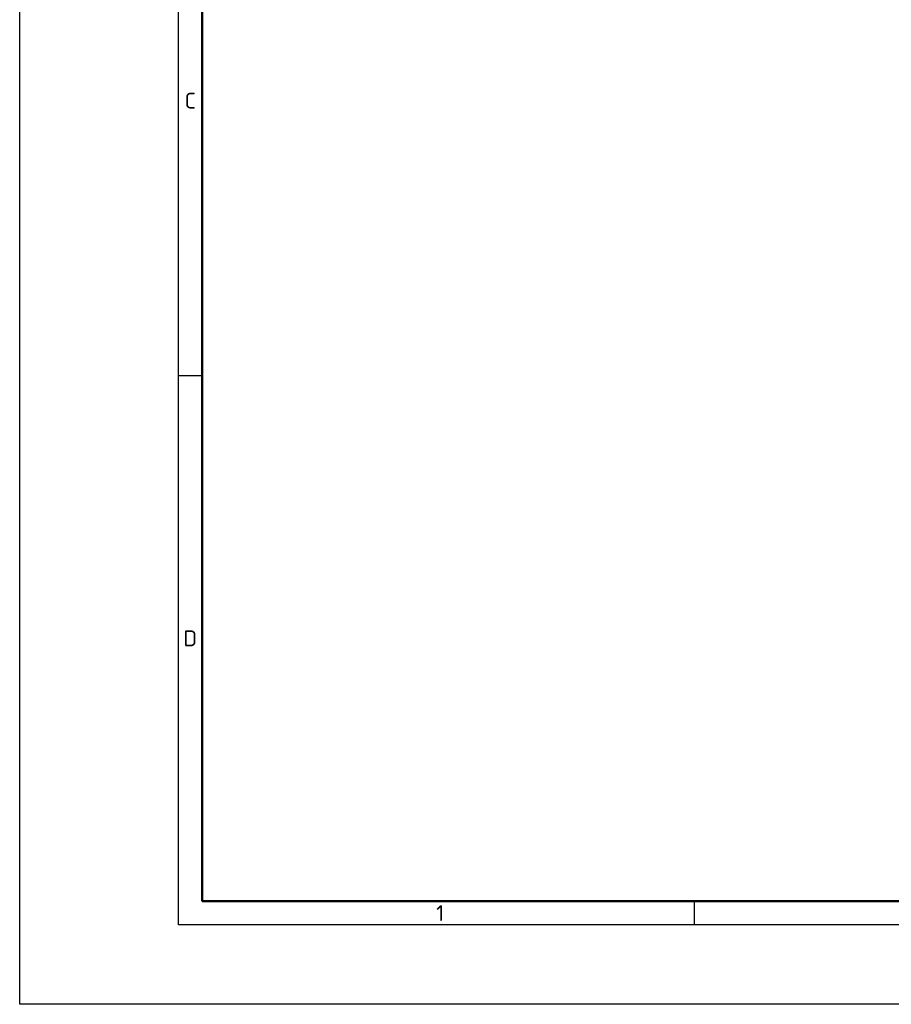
# Model space of a CAD drawing. Header units: millimetres. Extents: x 0 to 1680, y 0 to 1188.
# Tile 1 of 22: x 0 to 439, y 0 to 496. Entities that reach past the tile are written whole.
import ezdxf

# ---------------------------------------------------------------- set-up
doc = ezdxf.new("R2010")
doc.units = ezdxf.units.MM
doc.header["$LTSCALE"] = 4
doc.layers.add('AM_BOR', color=7, linetype='Continuous', lineweight=50)
doc.styles.add('Note', font='isocpeur.ttf')

# ---------------------------------------------------------------- blocks, each defined once
blk = doc.blocks.new('MT_ISO_A3')
at = {"layer": 'AM_BOR', "lineweight": 25}
for p, q in [((20, 10), (20, 287)), ((20, 79.25), (23, 79.25)), ((85, 13), (85, 10)), ((410, 10), (20, 10))]:
    blk.add_line(p, q, dxfattribs=at)
at = {"layer": 'AM_BOR', "lineweight": 50}
for p, q in [((23, 13), (23, 284)), ((407, 13), (23, 13))]:
    blk.add_line(p, q, dxfattribs=at)
at = {"layer": 'Defpoints', "lineweight": 25}
for p, q in [((0, 0), (0, 297)), ((420, 0), (0, 0))]:
    blk.add_line(p, q, dxfattribs=at)
at = {"layer": 'AM_BOR', "lineweight": 25, "char_height": 2, "style": 'Note'}
for s, insert, attachment_point in [('\\fISOCPEUR|b0|i0;\\H2.0000;C', (21.5, 113.87), 5), ('\\fISOCPEUR|b0|i0;\\H2.0000;D', (21.5, 46.12), 5), ('\\fISOCPEUR|b0|i0;\\H2.0000;1', (52.5, 11.5), 4)]:
    blk.add_mtext(s, dxfattribs=dict(at, insert=insert, attachment_point=attachment_point))

msp = doc.modelspace()

# ---------------------------------------------------------------- block references
at = {"lineweight": 0, "xscale": 4, "yscale": 4, "zscale": 4}
msp.add_blockref('MT_ISO_A3', (0, 0), dxfattribs=at)

doc.saveas('drawing.dxf')
